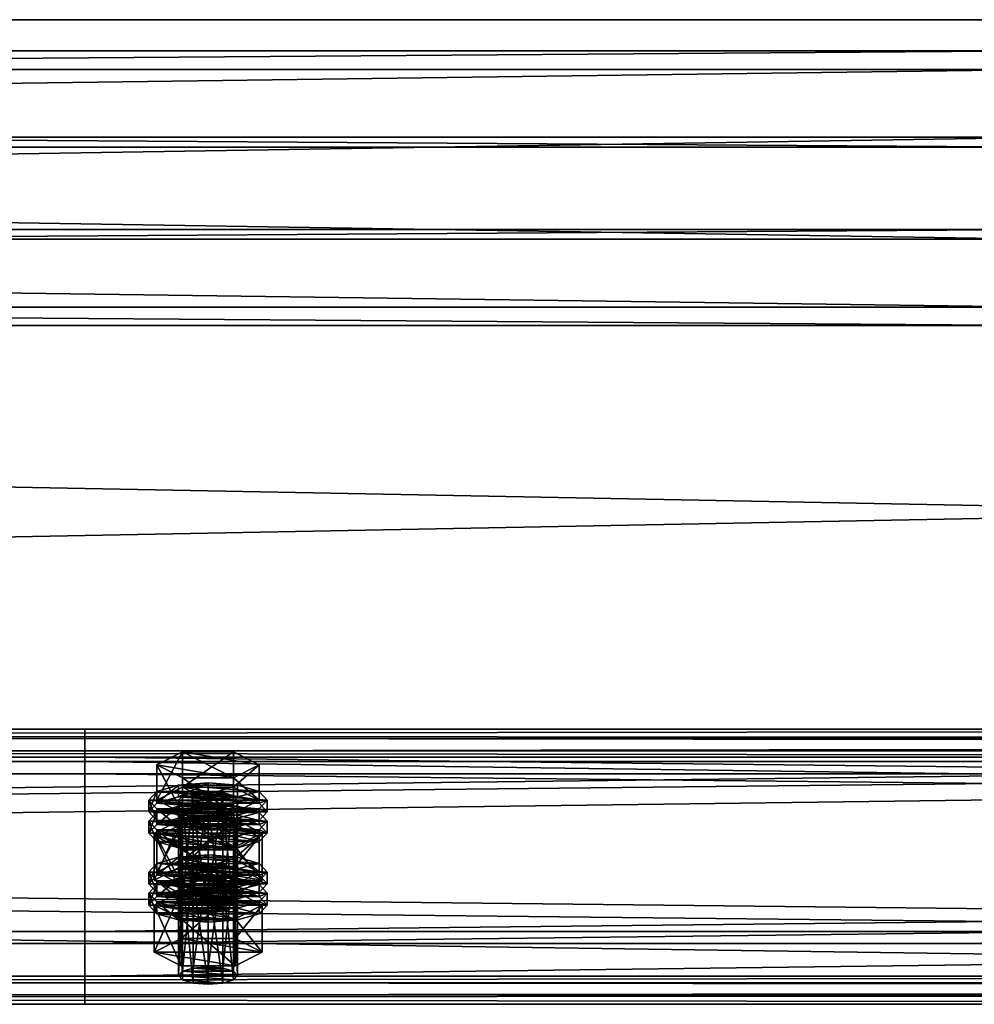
# Model space of a CAD drawing. Header units: millimetres. Extents: x 60485 to 71303, y 100 to 16900.
# Tile 110 of 256: x 65487 to 65681, y 100 to 300. Entities that reach past the tile are written whole.
import ezdxf

# ---------------------------------------------------------------- set-up
doc = ezdxf.new("R2010")
doc.units = ezdxf.units.MM
for name, color, linetype in [('1', 7, 'Continuous'), ('13', 7, 'Continuous'), ('4', 7, 'Continuous'), ('9', 7, 'Continuous')]:
    doc.layers.add(name, color=color, linetype=linetype)

msp = doc.modelspace()

# ---------------------------------------------------------------- meshes
at = {"layer": '1', "color": 7}
mesh = msp.add_polyface(dxfattribs=at)
corners = [(70999.99, 100, 2950), (70999.99, 100, 0), (60499.99, 100, 0), (60499.99, 100, 2950), (70999.99, 300, 0), (60499.99, 300, 0), (70999.99, 300, 2950), (60499.99, 300, 2950)]
mesh.append_faces([[corners[k] for k in face] for face in [(0, 2, 3, 3), (1, 5, 2, 2), (4, 7, 5, 5), (6, 3, 7, 7), (1, 6, 4, 4), (3, 5, 7, 7)]], dxfattribs={"vtx0": -1, "color": 7})
mesh.append_faces([[corners[k] for k in face] for face in [(0, 1, 2, 2), (1, 4, 5, 5), (4, 6, 7, 7), (6, 0, 3, 3), (1, 0, 6, 6), (3, 2, 5, 5)]], dxfattribs={"vtx2": -1, "vtx3": -1, "color": 7})
at = {"layer": '13', "color": 7}
mesh = msp.add_polyface(dxfattribs=at)
corners = [(65522, 121.97, 3044.26), (65525, 143.24, 3049.93), (65522, 143, 3050.7), (65522, 139.96, 3060.63), (65528, 139.96, 3060.63), (65525, 139.73, 3061.4), (65519.8, 140.61, 3058.53), (65530.2, 140.61, 3058.53), (65519, 141.48, 3055.67), (65531, 141.48, 3055.67), (65519.8, 142.36, 3052.8), (65528, 143, 3050.7), (65514.61, 141.48, 3055.67), (65519.8, 144.12, 3047.06), (65519.8, 151.29, 3049.25), (65514.61, 148.66, 3057.86), (65530.2, 151.29, 3049.25), (65530.2, 138.85, 3064.27), (65519.8, 138.85, 3064.27), (65519.8, 146.02, 3066.47), (65530.2, 146.02, 3066.47), (65513, 139.09, 3054.93), (65514.61, 140.85, 3049.2), (65514.61, 143.24, 3049.93), (65513, 141.48, 3055.67), (65519, 142.13, 3045), (65519, 144.52, 3045.73), (65525, 142.6, 3043.46), (65525, 144.99, 3044.19), (65525, 135.58, 3066.41), (65519, 138.44, 3065.6), (65525, 137.97, 3067.14), (65519, 136.05, 3064.87), (65514.61, 137.34, 3060.67), (65514.61, 139.73, 3061.4), (65531, 142.13, 3045), (65535.39, 140.85, 3049.2), (65537, 139.09, 3054.93), (65535.39, 137.34, 3060.67), (65531, 138.44, 3065.6), (65535.39, 139.73, 3061.4), (65537, 141.48, 3055.67), (65535.39, 143.24, 3049.93), (65514.61, 136.55, 3047.88), (65519, 137.83, 3043.68), (65519, 140.22, 3044.41), (65514.61, 138.94, 3048.61), (65525, 138.3, 3042.14), (65525, 140.69, 3042.87), (65537, 137.18, 3054.35), (65513, 137.18, 3054.35), (65535.39, 138.94, 3048.61)]
mesh.append_faces([[corners[k] for k in face] for face in [(0, 1, 2, 2), (3, 4, 5, 5), (11, 2, 1, 1), (12, 14, 15, 15), (13, 16, 14, 14), (18, 15, 19, 19), (17, 12, 18, 18), (15, 20, 19, 19), (21, 23, 24, 24), (22, 26, 23, 23), (25, 28, 26, 26), (29, 30, 31, 31), (32, 34, 30, 30), (33, 24, 34, 34), (25, 35, 27, 27), (30, 39, 31, 31), (43, 45, 46, 46), (44, 48, 45, 45)]], dxfattribs={"vtx0": -1, "color": 7})
mesh.append_faces([[corners[k] for k in face] for face in [(4, 3, 6, 6), (7, 6, 8, 8), (9, 8, 10, 10), (9, 10, 2, 2), (17, 13, 12, 12), (20, 15, 14, 14), (36, 25, 22, 22), (37, 22, 21, 21), (38, 21, 33, 33), (39, 30, 34, 34), (40, 34, 24, 24), (41, 24, 23, 23), (42, 23, 26, 26), (49, 50, 46, 46), (51, 46, 45, 45)]], dxfattribs={"vtx0": -1, "vtx2": -1, "vtx3": -1, "color": 7})
mesh.append_faces([[corners[k] for k in face] for face in [(12, 13, 14, 14), (17, 18, 19, 19), (18, 12, 15, 15), (21, 22, 23, 23), (22, 25, 26, 26), (25, 27, 28, 28), (32, 33, 34, 34), (33, 21, 24, 24), (43, 44, 45, 45), (44, 47, 48, 48)]], dxfattribs={"vtx2": -1, "vtx3": -1, "color": 7})
mesh = msp.add_polyface(dxfattribs=at)
corners = [(65525, 122.2, 3043.49), (65528, 143, 3050.7), (65525, 143.24, 3049.93), (65528, 121.97, 3044.26), (65530.2, 142.36, 3052.8), (65528, 139.96, 3060.63), (65519.8, 140.61, 3058.53), (65530.2, 140.61, 3058.53), (65519, 141.48, 3055.67), (65531, 141.48, 3055.67), (65522, 143, 3050.7), (65519.8, 144.12, 3047.06), (65530.2, 144.12, 3047.06), (65530.2, 151.29, 3049.25), (65535.39, 141.48, 3055.67), (65535.39, 148.66, 3057.86), (65530.2, 138.85, 3064.27), (65530.2, 146.02, 3066.47), (65519.8, 146.02, 3066.47), (65519.8, 151.29, 3049.25), (65525, 142.6, 3043.46), (65531, 142.13, 3045), (65531, 144.52, 3045.73), (65525, 144.99, 3044.19), (65535.39, 140.85, 3049.2), (65535.39, 143.24, 3049.93), (65537, 139.09, 3054.93), (65537, 141.48, 3055.67), (65535.39, 137.34, 3060.67), (65535.39, 139.73, 3061.4), (65531, 138.44, 3065.6), (65531, 136.05, 3064.87), (65525, 137.97, 3067.14), (65519, 142.13, 3045), (65514.61, 140.85, 3049.2), (65513, 139.09, 3054.93), (65514.61, 139.73, 3061.4), (65513, 141.48, 3055.67), (65514.61, 143.24, 3049.93), (65519, 144.52, 3045.73), (65525, 138.3, 3042.14), (65531, 137.83, 3043.68), (65531, 140.22, 3044.41), (65525, 140.69, 3042.87), (65535.39, 136.55, 3047.88), (65535.39, 138.94, 3048.61), (65537, 137.18, 3054.35), (65519, 137.83, 3043.68), (65514.61, 138.94, 3048.61), (65519, 140.22, 3044.41)]
mesh.append_faces([[corners[k] for k in face] for face in [(0, 1, 2, 2), (3, 4, 1, 1), (12, 15, 13, 13), (14, 17, 15, 15), (16, 18, 17, 17), (11, 14, 12, 12), (15, 19, 13, 13), (20, 22, 23, 23), (21, 25, 22, 22), (24, 27, 25, 25), (26, 29, 27, 27), (28, 30, 29, 29), (31, 32, 30, 30), (22, 39, 23, 23), (40, 42, 43, 43), (41, 45, 42, 42), (44, 46, 45, 45), (47, 41, 40, 40), (42, 49, 43, 43)]], dxfattribs={"vtx0": -1, "color": 7})
mesh.append_faces([[corners[k] for k in face] for face in [(5, 6, 7, 7), (7, 8, 9, 9), (9, 10, 4, 4), (4, 10, 1, 1), (14, 11, 16, 16), (17, 19, 15, 15), (21, 33, 24, 24), (24, 34, 26, 26), (26, 35, 28, 28), (30, 36, 29, 29), (29, 37, 27, 27), (27, 38, 25, 25), (25, 39, 22, 22), (46, 48, 45, 45), (45, 49, 42, 42)]], dxfattribs={"vtx0": -1, "vtx1": -1, "color": 7})
mesh.append_faces([[corners[k] for k in face] for face in [(11, 12, 13, 13), (12, 14, 15, 15), (14, 16, 17, 17), (20, 21, 22, 22), (21, 24, 25, 25), (24, 26, 27, 27), (26, 28, 29, 29), (40, 41, 42, 42), (41, 44, 45, 45)]], dxfattribs={"vtx2": -1, "vtx3": -1, "color": 7})
mesh = msp.add_polyface(dxfattribs=at)
corners = [(65514.61, 126.86, 3103.48), (65519.8, 129.49, 3094.87), (65519.8, 136.66, 3097.07), (65514.61, 134.03, 3105.67), (65530.2, 136.66, 3097.07), (65519.8, 124.23, 3112.08), (65519.8, 131.4, 3114.28), (65530.2, 131.4, 3114.28), (65519, 127.51, 3092.81), (65525, 130.37, 3092), (65519, 129.9, 3093.54), (65531, 129.9, 3093.54), (65519, 120.45, 3049.23), (65519.8, 121.32, 3046.36), (65519.8, 142.36, 3052.8), (65519, 141.48, 3055.67), (65522, 121.97, 3044.26), (65522, 143, 3050.7), (65525, 122.2, 3043.49), (65525, 143.24, 3049.93), (65525, 118.69, 3054.97), (65522, 118.93, 3054.2), (65522, 139.96, 3060.63), (65525, 139.73, 3061.4), (65519.8, 119.57, 3052.1), (65519.8, 140.61, 3058.53), (65514.03, 125.23, 3050.69), (65519.52, 128.01, 3041.61), (65519.52, 137.57, 3044.53), (65514.03, 134.79, 3053.62), (65530.48, 137.57, 3044.53), (65519.52, 122.45, 3059.78), (65519.52, 132.01, 3062.7), (65530.48, 132.01, 3062.7), (65525, 135.58, 3066.41), (65519, 136.05, 3064.87), (65519, 138.44, 3065.6), (65531, 136.05, 3064.87), (65514.61, 137.34, 3060.67), (65513, 134.79, 3053.62), (65514.61, 136.55, 3047.88), (65514.61, 138.94, 3048.61), (65513, 137.18, 3054.35), (65525, 131.28, 3065.09), (65519, 131.75, 3063.56), (65519, 134.14, 3064.29), (65525, 133.67, 3065.82), (65514.61, 133.04, 3059.36), (65514.61, 135.43, 3060.09), (65535.39, 136.55, 3047.88), (65519, 137.83, 3043.68), (65537, 134.79, 3053.62), (65535.39, 133.04, 3059.36), (65531, 131.75, 3063.56), (65531, 134.14, 3064.29), (65535.39, 135.43, 3060.09)]
mesh.append_faces([[corners[k] for k in face] for face in [(0, 2, 3, 3), (1, 4, 2, 2), (5, 3, 6, 6), (3, 7, 6, 6), (8, 9, 10, 10), (11, 10, 9, 9), (12, 14, 15, 15), (13, 17, 14, 14), (20, 22, 23, 23), (21, 25, 22, 22), (24, 15, 25, 25), (26, 28, 29, 29), (27, 30, 28, 28), (31, 29, 32, 32), (29, 33, 32, 32), (37, 35, 34, 34), (39, 41, 42, 42), (43, 45, 46, 46), (44, 48, 45, 45), (47, 42, 48, 48)]], dxfattribs={"vtx0": -1, "color": 7})
mesh.append_faces([[corners[k] for k in face] for face in [(7, 3, 2, 2), (33, 29, 28, 28), (37, 38, 35, 35), (49, 50, 40, 40), (51, 40, 39, 39), (52, 39, 47, 47), (53, 47, 44, 44), (54, 45, 48, 48), (55, 48, 42, 42)]], dxfattribs={"vtx0": -1, "vtx2": -1, "vtx3": -1, "color": 7})
mesh.append_faces([[corners[k] for k in face] for face in [(0, 1, 2, 2), (5, 0, 3, 3), (12, 13, 14, 14), (13, 16, 17, 17), (16, 18, 19, 19), (20, 21, 22, 22), (21, 24, 25, 25), (24, 12, 15, 15), (26, 27, 28, 28), (34, 35, 36, 36), (39, 40, 41, 41), (43, 44, 45, 45), (44, 47, 48, 48), (47, 39, 42, 42)]], dxfattribs={"vtx2": -1, "vtx3": -1, "color": 7})
mesh = msp.add_polyface(dxfattribs=at)
corners = [(65519.8, 129.49, 3094.87), (65530.2, 129.49, 3094.87), (65530.2, 136.66, 3097.07), (65535.39, 126.86, 3103.48), (65535.39, 134.03, 3105.67), (65530.2, 131.4, 3114.28), (65530.2, 124.23, 3112.08), (65519.8, 131.4, 3114.28), (65519.8, 136.66, 3097.07), (65525, 127.98, 3091.27), (65531, 129.9, 3093.54), (65525, 130.37, 3092), (65535.39, 128.61, 3097.74), (65519, 129.9, 3093.54), (65525, 122.2, 3043.49), (65528, 121.97, 3044.26), (65528, 143, 3050.7), (65530.2, 121.32, 3046.36), (65530.2, 142.36, 3052.8), (65531, 120.45, 3049.23), (65531, 141.48, 3055.67), (65530.2, 119.57, 3052.1), (65530.2, 140.61, 3058.53), (65528, 118.93, 3054.2), (65528, 139.96, 3060.63), (65525, 139.73, 3061.4), (65519.52, 128.01, 3041.61), (65530.48, 128.01, 3041.61), (65530.48, 137.57, 3044.53), (65535.97, 125.23, 3050.69), (65535.97, 134.79, 3053.62), (65530.48, 132.01, 3062.7), (65530.48, 122.45, 3059.78), (65519.52, 132.01, 3062.7), (65519.52, 137.57, 3044.53), (65535.39, 137.34, 3060.67), (65531, 136.05, 3064.87), (65531, 138.44, 3065.6), (65525, 135.58, 3066.41), (65525, 137.97, 3067.14), (65514.61, 137.34, 3060.67), (65535.39, 136.55, 3047.88), (65537, 134.79, 3053.62), (65537, 137.18, 3054.35), (65535.39, 133.04, 3059.36), (65535.39, 135.43, 3060.09), (65531, 131.75, 3063.56), (65531, 134.14, 3064.29), (65525, 131.28, 3065.09), (65525, 133.67, 3065.82), (65531, 137.83, 3043.68), (65519, 137.83, 3043.68), (65514.61, 136.55, 3047.88), (65513, 134.79, 3053.62), (65514.61, 133.04, 3059.36), (65519, 131.75, 3063.56), (65519, 134.14, 3064.29), (65514.61, 135.43, 3060.09), (65513, 137.18, 3054.35)]
mesh.append_faces([[corners[k] for k in face] for face in [(1, 4, 2, 2), (3, 5, 4, 4), (6, 7, 5, 5), (4, 8, 2, 2), (9, 10, 11, 11), (17, 20, 18, 18), (19, 22, 20, 20), (21, 24, 22, 22), (23, 25, 24, 24), (27, 30, 28, 28), (29, 31, 30, 30), (32, 33, 31, 31), (30, 34, 28, 28), (42, 45, 43, 43), (44, 47, 45, 45), (46, 49, 47, 47), (46, 55, 48, 48), (56, 47, 49, 49)]], dxfattribs={"vtx0": -1, "color": 7})
mesh.append_faces([[corners[k] for k in face] for face in [(5, 8, 4, 4), (12, 13, 10, 10), (31, 34, 30, 30), (35, 40, 36, 36), (50, 51, 41, 41), (41, 52, 42, 42), (42, 53, 44, 44), (44, 54, 46, 46), (47, 57, 45, 45), (45, 58, 43, 43)]], dxfattribs={"vtx0": -1, "vtx1": -1, "color": 7})
mesh.append_faces([[corners[k] for k in face] for face in [(0, 1, 2, 2), (1, 3, 4, 4), (14, 15, 16, 16), (15, 17, 18, 18), (17, 19, 20, 20), (19, 21, 22, 22), (21, 23, 24, 24), (26, 27, 28, 28), (27, 29, 30, 30), (35, 36, 37, 37), (36, 38, 39, 39), (41, 42, 43, 43), (42, 44, 45, 45), (44, 46, 47, 47), (46, 48, 49, 49)]], dxfattribs={"vtx2": -1, "vtx3": -1, "color": 7})
mesh = msp.add_polyface(dxfattribs=at)
corners = [(65525, 107.58, 3091.31), (65528, 128.38, 3098.51), (65525, 128.61, 3097.74), (65528, 107.34, 3092.07), (65530.2, 127.74, 3100.61), (65530.2, 106.7, 3094.17), (65531, 126.86, 3103.48), (65528, 125.34, 3108.45), (65519, 126.86, 3103.48), (65530.2, 125.98, 3106.35), (65519.8, 127.74, 3100.61), (65522, 128.38, 3098.51), (65535.39, 126.86, 3103.48), (65530.2, 124.23, 3112.08), (65530.2, 131.4, 3114.28), (65519.8, 129.49, 3094.87), (65530.2, 129.49, 3094.87), (65535.97, 120.17, 3101.43), (65519.52, 122.94, 3092.35), (65530.48, 122.94, 3092.35), (65525, 127.98, 3091.27), (65531, 127.51, 3092.81), (65531, 129.9, 3093.54), (65535.39, 126.22, 3097.01), (65535.39, 128.61, 3097.74), (65537, 124.47, 3102.75), (65537, 126.86, 3103.48), (65535.39, 122.71, 3108.48), (65535.39, 125.1, 3109.22), (65531, 121.43, 3112.69), (65531, 123.82, 3113.42), (65525, 120.96, 3114.22), (65525, 123.35, 3114.95), (65519, 127.51, 3092.81), (65514.61, 126.22, 3097.01), (65513, 124.47, 3102.75), (65519, 123.82, 3113.42), (65514.61, 125.1, 3109.22), (65513, 126.86, 3103.48), (65514.61, 128.61, 3097.74), (65525, 123.68, 3089.96), (65531, 123.2, 3091.49), (65531, 125.6, 3092.22), (65525, 126.07, 3090.69), (65535.39, 121.92, 3095.69), (65535.39, 124.31, 3096.42), (65537, 122.56, 3102.16), (65519, 123.2, 3091.49), (65514.61, 124.31, 3096.42), (65519, 125.6, 3092.22), (65528, 118.93, 3054.2), (65525, 118.69, 3054.97), (65525, 139.73, 3061.4), (65535.97, 125.23, 3050.69), (65530.48, 122.45, 3059.78), (65530.48, 132.01, 3062.7), (65519.52, 128.01, 3041.61), (65530.48, 128.01, 3041.61)]
mesh.append_faces([[corners[k] for k in face] for face in [(0, 1, 2, 2), (3, 4, 1, 1), (5, 6, 4, 4), (15, 12, 16, 16), (17, 18, 19, 19), (21, 24, 22, 22), (23, 26, 24, 24), (25, 28, 26, 26), (27, 30, 28, 28), (29, 32, 30, 30), (36, 30, 32, 32), (40, 42, 43, 43), (41, 45, 42, 42), (44, 46, 45, 45), (47, 41, 40, 40), (42, 49, 43, 43), (56, 53, 57, 57)]], dxfattribs={"vtx0": -1, "color": 7})
mesh.append_faces([[corners[k] for k in face] for face in [(7, 8, 9, 9), (9, 8, 6, 6), (6, 10, 4, 4), (4, 11, 1, 1), (12, 15, 13, 13), (21, 33, 23, 23), (23, 34, 25, 25), (25, 35, 27, 27), (30, 37, 28, 28), (28, 38, 26, 26), (26, 39, 24, 24), (41, 47, 44, 44), (46, 48, 45, 45), (45, 49, 42, 42), (53, 56, 54, 54)]], dxfattribs={"vtx0": -1, "vtx1": -1, "color": 7})
mesh.append_faces([[corners[k] for k in face] for face in [(12, 13, 14, 14), (20, 21, 22, 22), (21, 23, 24, 24), (23, 25, 26, 26), (25, 27, 28, 28), (27, 29, 30, 30), (29, 31, 32, 32), (40, 41, 42, 42), (41, 44, 45, 45), (50, 51, 52, 52), (53, 54, 55, 55)]], dxfattribs={"vtx2": -1, "vtx3": -1, "color": 7})
mesh = msp.add_polyface(dxfattribs=at)
corners = [(65519.8, 106.7, 3094.17), (65522, 128.38, 3098.51), (65519.8, 127.74, 3100.61), (65522, 107.34, 3092.07), (65525, 128.61, 3097.74), (65522, 125.34, 3108.45), (65528, 125.34, 3108.45), (65525, 125.1, 3109.22), (65519.8, 125.98, 3106.35), (65519, 126.86, 3103.48), (65531, 126.86, 3103.48), (65530.2, 127.74, 3100.61), (65528, 128.38, 3098.51), (65530.2, 124.23, 3112.08), (65519.8, 124.23, 3112.08), (65519.8, 131.4, 3114.28), (65519.8, 129.49, 3094.87), (65514.61, 126.86, 3103.48), (65513, 124.47, 3102.75), (65514.61, 126.22, 3097.01), (65514.61, 128.61, 3097.74), (65513, 126.86, 3103.48), (65519, 127.51, 3092.81), (65519, 129.9, 3093.54), (65525, 127.98, 3091.27), (65525, 130.37, 3092), (65525, 120.96, 3114.22), (65519, 121.43, 3112.69), (65519, 123.82, 3113.42), (65525, 123.35, 3114.95), (65514.61, 122.71, 3108.48), (65514.61, 125.1, 3109.22), (65531, 127.51, 3092.81), (65535.39, 126.22, 3097.01), (65537, 124.47, 3102.75), (65535.39, 122.71, 3108.48), (65531, 123.82, 3113.42), (65535.39, 125.1, 3109.22), (65537, 126.86, 3103.48), (65535.39, 128.61, 3097.74), (65513, 120.17, 3101.43), (65514.61, 121.92, 3095.69), (65514.61, 124.31, 3096.42), (65513, 122.56, 3102.16), (65519, 123.2, 3091.49), (65519, 125.6, 3092.22), (65525, 123.68, 3089.96), (65525, 126.07, 3090.69), (65535.39, 121.92, 3095.69), (65537, 122.56, 3102.16), (65535.39, 124.31, 3096.42), (65530.48, 122.45, 3059.78), (65519.52, 122.45, 3059.78), (65519.52, 132.01, 3062.7), (65514.03, 125.23, 3050.69), (65514.03, 134.79, 3053.62), (65519.52, 128.01, 3041.61)]
mesh.append_faces([[corners[k] for k in face] for face in [(0, 1, 2, 2), (3, 4, 1, 1), (5, 6, 7, 7), (12, 1, 4, 4), (13, 17, 14, 14), (18, 20, 21, 21), (19, 23, 20, 20), (26, 28, 29, 29), (27, 31, 28, 28), (30, 21, 31, 31), (22, 32, 24, 24), (40, 42, 43, 43), (41, 45, 42, 42), (44, 47, 45, 45), (51, 54, 52, 52)]], dxfattribs={"vtx0": -1, "color": 7})
mesh.append_faces([[corners[k] for k in face] for face in [(6, 5, 8, 8), (6, 8, 9, 9), (10, 9, 2, 2), (11, 2, 1, 1), (13, 16, 17, 17), (33, 22, 19, 19), (34, 19, 18, 18), (35, 18, 30, 30), (36, 28, 31, 31), (37, 31, 21, 21), (38, 21, 20, 20), (39, 20, 23, 23), (48, 44, 41, 41), (49, 43, 42, 42), (50, 42, 45, 45), (51, 56, 54, 54)]], dxfattribs={"vtx0": -1, "vtx2": -1, "vtx3": -1, "color": 7})
mesh.append_faces([[corners[k] for k in face] for face in [(13, 14, 15, 15), (18, 19, 20, 20), (19, 22, 23, 23), (22, 24, 25, 25), (26, 27, 28, 28), (27, 30, 31, 31), (30, 18, 21, 21), (40, 41, 42, 42), (41, 44, 45, 45), (44, 46, 47, 47), (51, 52, 53, 53), (52, 54, 55, 55)]], dxfattribs={"vtx2": -1, "vtx3": -1, "color": 7})
mesh = msp.add_polyface(dxfattribs=at)
corners = [(65519, 105.82, 3097.04), (65519.8, 106.7, 3094.17), (65519.8, 127.74, 3100.61), (65519, 126.86, 3103.48), (65522, 107.34, 3092.07), (65522, 128.38, 3098.51), (65525, 107.58, 3091.31), (65525, 128.61, 3097.74), (65525, 104.07, 3102.78), (65522, 104.3, 3102.01), (65522, 125.34, 3108.45), (65525, 125.1, 3109.22), (65519.8, 104.94, 3099.91), (65519.8, 125.98, 3106.35), (65528, 107.34, 3092.07), (65530.2, 106.7, 3094.17), (65531, 105.82, 3097.04), (65530.2, 104.94, 3099.91), (65528, 104.3, 3102.01), (65514.03, 110.6, 3098.51), (65519.52, 113.38, 3089.42), (65519.52, 122.94, 3092.35), (65514.03, 120.17, 3101.43), (65530.48, 122.94, 3092.35), (65530.48, 107.82, 3107.59), (65519.52, 107.82, 3107.59), (65519.52, 117.39, 3110.52), (65535.97, 110.6, 3098.51), (65530.48, 117.39, 3110.52), (65535.97, 120.17, 3101.43), (65531, 121.43, 3112.69), (65514.61, 122.71, 3108.48), (65519, 121.43, 3112.69), (65525, 120.96, 3114.22), (65525, 116.66, 3112.91), (65519, 117.13, 3111.37), (65519, 119.52, 3112.1), (65525, 119.05, 3113.64), (65514.61, 118.41, 3107.17), (65514.61, 120.8, 3107.9), (65513, 120.17, 3101.43), (65513, 122.56, 3102.16), (65537, 120.17, 3101.43), (65514.61, 121.92, 3095.69), (65535.39, 118.41, 3107.17), (65531, 117.13, 3111.37), (65531, 119.52, 3112.1), (65535.39, 120.8, 3107.9), (65530.2, 121.32, 3046.36), (65522, 121.97, 3044.26), (65519.8, 121.32, 3046.36), (65531, 120.45, 3049.23), (65519, 120.45, 3049.23), (65530.2, 119.57, 3052.1), (65519.8, 119.57, 3052.1), (65528, 118.93, 3054.2), (65522, 118.93, 3054.2)]
mesh.append_faces([[corners[k] for k in face] for face in [(0, 2, 3, 3), (8, 10, 11, 11), (9, 13, 10, 10), (12, 3, 13, 13), (4, 14, 6, 6), (18, 9, 8, 8), (19, 21, 22, 22), (20, 23, 21, 21), (25, 22, 26, 26), (24, 19, 25, 25), (22, 28, 26, 26), (30, 32, 33, 33), (34, 36, 37, 37), (35, 39, 36, 36), (38, 41, 39, 39)]], dxfattribs={"vtx0": -1, "color": 7})
mesh.append_faces([[corners[k] for k in face] for face in [(15, 4, 1, 1), (16, 1, 0, 0), (17, 0, 12, 12), (18, 12, 9, 9), (27, 20, 19, 19), (29, 22, 21, 21), (30, 31, 32, 32), (42, 43, 40, 40), (44, 40, 38, 38), (45, 38, 35, 35), (46, 36, 39, 39), (47, 39, 41, 41), (48, 49, 50, 50), (51, 50, 52, 52), (53, 52, 54, 54), (55, 54, 56, 56)]], dxfattribs={"vtx0": -1, "vtx2": -1, "vtx3": -1, "color": 7})
mesh.append_faces([[corners[k] for k in face] for face in [(0, 1, 2, 2), (1, 4, 5, 5), (4, 6, 7, 7), (8, 9, 10, 10), (9, 12, 13, 13), (12, 0, 3, 3), (19, 20, 21, 21), (24, 25, 26, 26), (25, 19, 22, 22), (34, 35, 36, 36), (35, 38, 39, 39), (38, 40, 41, 41)]], dxfattribs={"vtx2": -1, "vtx3": -1, "color": 7})
mesh = msp.add_polyface(dxfattribs=at)
corners = [(65525, 107.58, 3091.31), (65528, 107.34, 3092.07), (65528, 128.38, 3098.51), (65530.2, 106.7, 3094.17), (65530.2, 127.74, 3100.61), (65531, 105.82, 3097.04), (65531, 126.86, 3103.48), (65530.2, 104.94, 3099.91), (65530.2, 125.98, 3106.35), (65528, 104.3, 3102.01), (65528, 125.34, 3108.45), (65525, 104.07, 3102.78), (65525, 125.1, 3109.22), (65522, 107.34, 3092.07), (65519.8, 106.7, 3094.17), (65519, 105.82, 3097.04), (65519.8, 104.94, 3099.91), (65519.52, 113.38, 3089.42), (65530.48, 113.38, 3089.42), (65530.48, 122.94, 3092.35), (65535.97, 110.6, 3098.51), (65535.97, 120.17, 3101.43), (65530.48, 107.82, 3107.59), (65530.48, 117.39, 3110.52), (65519.52, 117.39, 3110.52), (65514.03, 110.6, 3098.51), (65514.03, 120.17, 3101.43), (65535.39, 122.71, 3108.48), (65514.61, 122.71, 3108.48), (65531, 121.43, 3112.69), (65535.39, 121.92, 3095.69), (65537, 120.17, 3101.43), (65537, 122.56, 3102.16), (65535.39, 118.41, 3107.17), (65535.39, 120.8, 3107.9), (65531, 117.13, 3111.37), (65531, 119.52, 3112.1), (65525, 116.66, 3112.91), (65525, 119.05, 3113.64), (65514.61, 121.92, 3095.69), (65513, 120.17, 3101.43), (65514.61, 118.41, 3107.17), (65519, 117.13, 3111.37), (65519, 119.52, 3112.1), (65514.61, 120.8, 3107.9), (65513, 122.56, 3102.16), (65522, 121.97, 3044.26), (65528, 121.97, 3044.26), (65525, 122.2, 3043.49), (65530.2, 121.32, 3046.36), (65519.8, 121.32, 3046.36), (65531, 120.45, 3049.23), (65519, 120.45, 3049.23), (65530.2, 119.57, 3052.1), (65519.8, 119.57, 3052.1), (65528, 118.93, 3054.2), (65522, 118.93, 3054.2), (65525, 118.69, 3054.97)]
mesh.append_faces([[corners[k] for k in face] for face in [(5, 8, 6, 6), (7, 10, 8, 8), (9, 12, 10, 10), (18, 21, 19, 19), (20, 23, 21, 21), (22, 24, 23, 23), (17, 20, 18, 18), (31, 34, 32, 32), (33, 36, 34, 34), (35, 38, 36, 36), (35, 42, 37, 37), (43, 36, 38, 38), (46, 47, 48, 48), (55, 56, 57, 57)]], dxfattribs={"vtx0": -1, "color": 7})
mesh.append_faces([[corners[k] for k in face] for face in [(1, 13, 3, 3), (3, 14, 5, 5), (5, 15, 7, 7), (7, 16, 9, 9), (20, 25, 22, 22), (23, 26, 21, 21), (27, 28, 29, 29), (30, 39, 31, 31), (31, 40, 33, 33), (33, 41, 35, 35), (36, 44, 34, 34), (34, 45, 32, 32), (47, 46, 49, 49), (49, 50, 51, 51), (51, 52, 53, 53), (53, 54, 55, 55)]], dxfattribs={"vtx0": -1, "vtx1": -1, "color": 7})
mesh.append_faces([[corners[k] for k in face] for face in [(0, 1, 2, 2), (1, 3, 4, 4), (3, 5, 6, 6), (5, 7, 8, 8), (7, 9, 10, 10), (9, 11, 12, 12), (17, 18, 19, 19), (18, 20, 21, 21), (20, 22, 23, 23), (30, 31, 32, 32), (31, 33, 34, 34), (33, 35, 36, 36), (35, 37, 38, 38)]], dxfattribs={"vtx2": -1, "vtx3": -1, "color": 7})
at = {"layer": '4', "color": 171}
mesh = msp.add_polyface(dxfattribs=at)
corners = [(65695, 289.91, 2989.15), (65695, 257.4, 2979.21), (63305, 257.4, 2979.21), (63305, 289.91, 2989.15), (65695, 241.61, 3030.85), (63305, 241.61, 3030.85), (65695, 274.13, 3040.79), (63305, 274.13, 3040.79), (65695, 293.66, 2987.16), (65695, 276.12, 3044.54), (63305, 276.12, 3044.54), (63305, 293.66, 2987.16), (65695, 237.87, 3032.84), (63305, 237.87, 3032.84), (65695, 255.41, 2975.46), (63305, 255.41, 2975.46)]
mesh.append_faces([[corners[k] for k in face] for face in [(0, 2, 3, 3), (1, 5, 2, 2), (4, 7, 5, 5), (6, 3, 7, 7), (8, 10, 11, 11), (9, 13, 10, 10), (12, 15, 13, 13), (14, 11, 15, 15)]], dxfattribs={"vtx0": -1, "color": 171})
mesh.append_faces([[corners[k] for k in face] for face in [(9, 6, 12, 12), (6, 8, 0, 0), (0, 8, 1, 1), (14, 1, 8, 8), (10, 3, 11, 11), (3, 10, 7, 7), (7, 10, 5, 5), (15, 2, 13, 13), (2, 11, 3, 3)]], dxfattribs={"vtx0": -1, "vtx1": -1, "color": 171})
mesh.append_faces([[corners[k] for k in face] for face in [(6, 9, 8, 8), (12, 6, 4, 4), (4, 14, 12, 12), (14, 4, 1, 1), (5, 10, 13, 13), (2, 15, 11, 11), (13, 2, 5, 5)]], dxfattribs={"vtx0": -1, "vtx2": -1, "vtx3": -1, "color": 171})
mesh.append_faces([[corners[k] for k in face] for face in [(0, 1, 2, 2), (1, 4, 5, 5), (4, 6, 7, 7), (6, 0, 3, 3), (8, 9, 10, 10), (9, 12, 13, 13), (12, 14, 15, 15), (14, 8, 11, 11)]], dxfattribs={"vtx2": -1, "vtx3": -1, "color": 171})
at = {"layer": '9', "color": 243}
mesh = msp.add_polyface(dxfattribs=at)
corners = [(66100, 104.39, 3007.72), (66100, 149.33, 3021.46), (62900, 149.33, 3021.46), (62900, 104.39, 3007.72), (66100, 114.82, 3134.3), (62900, 114.82, 3134.3), (66100, 150.2, 3145.13), (62900, 150.2, 3145.13), (66100, 154, 3132.7), (62900, 154, 3132.7), (66100, 155.91, 3133.28), (62900, 155.91, 3133.28), (66100, 151.52, 3147.62), (62900, 151.52, 3147.62), (66100, 112.32, 3135.63), (62900, 112.32, 3135.63), (66100, 146.83, 3022.79), (62900, 146.83, 3022.79), (66100, 105.71, 3010.21), (62900, 105.71, 3010.21), (66100, 101.91, 3022.65), (62900, 101.91, 3022.65), (66100, 100, 3022.06), (62900, 100, 3022.06)]
mesh.append_faces([[corners[k] for k in face] for face in [(0, 2, 3, 3), (1, 5, 2, 2), (4, 7, 5, 5), (6, 9, 7, 7), (8, 11, 9, 9), (10, 13, 11, 11), (12, 15, 13, 13), (14, 17, 15, 15), (16, 19, 17, 17), (18, 21, 19, 19), (20, 23, 21, 21), (22, 3, 23, 23), (8, 12, 10, 10), (20, 0, 22, 22), (11, 7, 9, 9)]], dxfattribs={"vtx0": -1, "color": 243})
mesh.append_faces([[corners[k] for k in face] for face in [(12, 6, 14, 14), (14, 1, 16, 16), (16, 0, 18, 18), (18, 0, 20, 20), (3, 19, 23, 23), (19, 2, 17, 17), (17, 2, 15, 15), (15, 5, 13, 13), (13, 7, 11, 11)]], dxfattribs={"vtx0": -1, "vtx1": -1, "color": 243})
mesh.append_faces([[corners[k] for k in face] for face in [(12, 8, 6, 6), (14, 6, 4, 4), (14, 4, 1, 1), (16, 1, 0, 0), (19, 3, 2, 2), (15, 2, 5, 5), (13, 5, 7, 7)]], dxfattribs={"vtx0": -1, "vtx2": -1, "vtx3": -1, "color": 243})
mesh.append_faces([[corners[k] for k in face] for face in [(21, 23, 19, 19)]], dxfattribs={"vtx1": -1, "color": 243})
mesh.append_faces([[corners[k] for k in face] for face in [(0, 1, 2, 2), (1, 4, 5, 5), (4, 6, 7, 7), (6, 8, 9, 9), (8, 10, 11, 11), (10, 12, 13, 13), (12, 14, 15, 15), (14, 16, 17, 17), (16, 18, 19, 19), (18, 20, 21, 21), (20, 22, 23, 23), (22, 0, 3, 3)]], dxfattribs={"vtx2": -1, "vtx3": -1, "color": 243})
mesh = msp.add_polyface(dxfattribs=at)
corners = [(68700, 104.39, 3007.72), (68700, 149.33, 3021.46), (65500, 149.33, 3021.46), (65500, 104.39, 3007.72), (68700, 114.82, 3134.3), (65500, 114.82, 3134.3), (68700, 150.2, 3145.13), (65500, 150.2, 3145.13), (68700, 154, 3132.7), (65500, 154, 3132.7), (68700, 155.91, 3133.28), (65500, 155.91, 3133.28), (68700, 151.52, 3147.62), (65500, 151.52, 3147.62), (68700, 112.32, 3135.63), (65500, 112.32, 3135.63), (68700, 146.83, 3022.79), (65500, 146.83, 3022.79), (68700, 105.71, 3010.21), (65500, 105.71, 3010.21), (68700, 101.91, 3022.65), (65500, 101.91, 3022.65), (68700, 100, 3022.06), (65500, 100, 3022.06)]
mesh.append_faces([[corners[k] for k in face] for face in [(0, 2, 3, 3), (1, 5, 2, 2), (4, 7, 5, 5), (6, 9, 7, 7), (8, 11, 9, 9), (10, 13, 11, 11), (12, 15, 13, 13), (14, 17, 15, 15), (16, 19, 17, 17), (18, 21, 19, 19), (20, 23, 21, 21), (22, 3, 23, 23), (8, 12, 10, 10), (20, 0, 22, 22), (11, 7, 9, 9)]], dxfattribs={"vtx0": -1, "color": 243})
mesh.append_faces([[corners[k] for k in face] for face in [(12, 6, 14, 14), (14, 1, 16, 16), (16, 0, 18, 18), (18, 0, 20, 20), (3, 19, 23, 23), (19, 2, 17, 17), (17, 2, 15, 15), (15, 5, 13, 13), (13, 7, 11, 11)]], dxfattribs={"vtx0": -1, "vtx1": -1, "color": 243})
mesh.append_faces([[corners[k] for k in face] for face in [(12, 8, 6, 6), (14, 6, 4, 4), (14, 4, 1, 1), (16, 1, 0, 0), (19, 3, 2, 2), (15, 2, 5, 5), (13, 5, 7, 7)]], dxfattribs={"vtx0": -1, "vtx2": -1, "vtx3": -1, "color": 243})
mesh.append_faces([[corners[k] for k in face] for face in [(21, 23, 19, 19)]], dxfattribs={"vtx1": -1, "color": 243})
mesh.append_faces([[corners[k] for k in face] for face in [(0, 1, 2, 2), (1, 4, 5, 5), (4, 6, 7, 7), (6, 8, 9, 9), (8, 10, 11, 11), (10, 12, 13, 13), (12, 14, 15, 15), (14, 16, 17, 17), (16, 18, 19, 19), (18, 20, 21, 21), (20, 22, 23, 23), (22, 0, 3, 3)]], dxfattribs={"vtx2": -1, "vtx3": -1, "color": 243})

doc.saveas('drawing.dxf')
